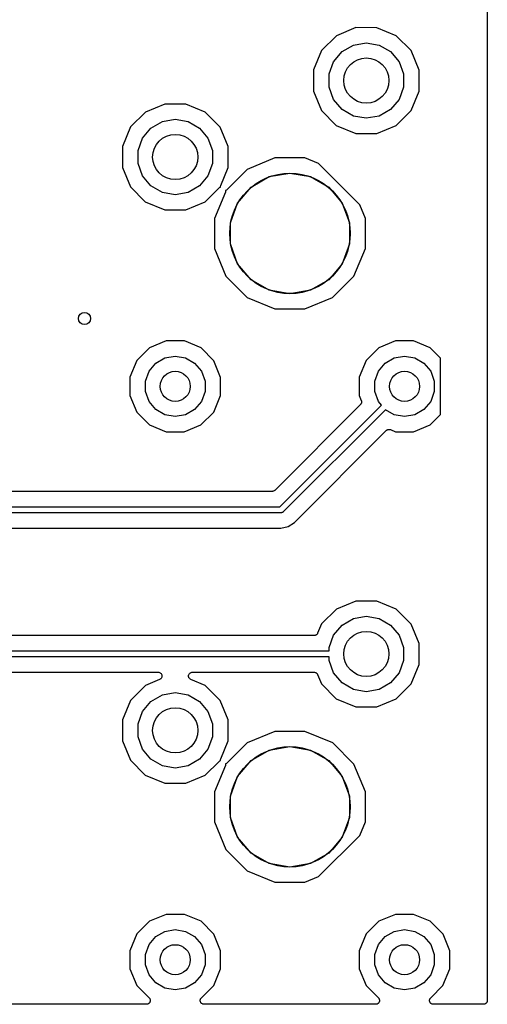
# Model space of a CAD drawing. Extents: x 88 to 361, y -189 to -115.
# Tile 30 of 41: x 346 to 361, y -188 to -155. Entities that reach past the tile are written whole.
import ezdxf

# ---------------------------------------------------------------- set-up
doc = ezdxf.new("R2010")
doc.units = 0
doc.header["$MEASUREMENT"] = 0
doc.layers.add('BLACK', color=7, linetype='CONTINUOUS')

msp = doc.modelspace()

# ---------------------------------------------------------------- linework, layer by layer
at = {"layer": 'Black'}
for p, q in [((361.367, -138.119), (361.367, -187.409)), ((356.352, -155.354), (355.857, -155.848)), ((356.998, -155.087), (356.352, -155.354)), ((357.697, -155.088), (356.998, -155.087)), ((358.343, -155.356), (357.697, -155.088)), ((358.837, -155.851), (358.343, -155.356)), ((356.54, -155.884), (356.917, -155.666)), ((356.917, -155.666), (357.346, -155.591)), ((357.346, -155.591), (357.775, -155.666)), ((357.775, -155.666), (358.153, -155.884)), ((355.857, -155.848), (355.589, -156.494)), ((356.26, -156.218), (356.54, -155.884)), ((358.153, -155.884), (358.433, -156.218)), ((359.104, -156.497), (358.837, -155.851)), ((356.111, -156.627), (356.26, -156.218)), ((358.433, -156.218), (358.582, -156.627)), ((355.589, -156.494), (355.588, -157.193)), ((356.111, -157.063), (356.111, -156.627)), ((358.582, -156.627), (358.582, -157.063)), ((359.104, -157.196), (359.104, -156.497)), ((355.588, -157.193), (355.855, -157.839)), ((356.26, -157.472), (356.111, -157.063)), ((358.582, -157.063), (358.433, -157.472)), ((358.835, -157.842), (359.104, -157.196)), ((350.648, -157.627), (350.002, -157.894)), ((351.347, -157.628), (350.648, -157.627)), ((351.993, -157.896), (351.347, -157.628)), ((356.54, -157.806), (356.26, -157.472)), ((358.433, -157.472), (358.153, -157.806)), ((350.002, -157.894), (349.507, -158.388)), ((352.487, -158.391), (351.993, -157.896)), ((355.855, -157.839), (356.349, -158.334)), ((356.917, -158.024), (356.54, -157.806)), ((358.153, -157.806), (357.775, -158.024)), ((358.341, -158.336), (358.835, -157.842)), ((350.19, -158.424), (350.567, -158.206)), ((350.567, -158.206), (350.996, -158.131)), ((350.996, -158.131), (351.425, -158.206)), ((351.425, -158.206), (351.803, -158.424)), ((357.346, -158.099), (356.917, -158.024)), ((357.775, -158.024), (357.346, -158.099)), ((349.507, -158.388), (349.239, -159.034)), ((349.91, -158.758), (350.19, -158.424)), ((351.803, -158.424), (352.083, -158.758)), ((352.754, -159.037), (352.487, -158.391)), ((356.349, -158.334), (356.995, -158.602)), ((356.995, -158.602), (357.694, -158.603)), ((357.694, -158.603), (358.341, -158.336)), ((349.761, -159.167), (349.91, -158.758)), ((352.083, -158.758), (352.232, -159.167)), ((349.239, -159.034), (349.238, -159.733)), ((349.761, -159.603), (349.761, -159.167)), ((352.232, -159.167), (352.232, -159.603)), ((352.754, -159.736), (352.754, -159.037)), ((349.91, -160.012), (349.761, -159.603)), ((352.232, -159.603), (352.083, -160.012)), ((354.31, -159.417), (353.387, -159.798)), ((355.307, -159.417), (354.31, -159.417)), ((355.758, -159.605), (355.307, -159.417)), ((357.126, -160.973), (355.758, -159.605)), ((349.238, -159.733), (349.505, -160.379)), ((352.506, -160.332), (352.754, -159.736)), ((353.387, -159.798), (352.713, -160.471)), ((354.12, -160.038), (354.806, -159.917)), ((354.806, -159.917), (355.493, -160.038)), ((350.19, -160.346), (349.91, -160.012)), ((352.083, -160.012), (351.803, -160.346)), ((353.516, -160.387), (354.12, -160.038)), ((355.493, -160.038), (356.097, -160.387)), ((349.505, -160.379), (349.999, -160.874)), ((350.567, -160.564), (350.19, -160.346)), ((350.996, -160.639), (350.567, -160.564)), ((351.425, -160.564), (350.996, -160.639)), ((351.803, -160.346), (351.425, -160.564)), ((351.991, -160.876), (352.454, -160.414)), ((352.661, -160.552), (352.299, -161.424)), ((352.454, -160.414), (352.469, -160.403)), ((352.469, -160.403), (352.485, -160.391)), ((352.485, -160.391), (352.487, -160.39)), ((352.487, -160.39), (352.49, -160.389)), ((352.49, -160.389), (352.498, -160.386)), ((352.497, -160.37), (352.502, -160.351)), ((352.497, -160.372), (352.497, -160.37)), ((352.497, -160.375), (352.497, -160.372)), ((352.498, -160.386), (352.497, -160.375)), ((352.502, -160.351), (352.506, -160.332)), ((352.665, -160.534), (352.661, -160.552)), ((352.67, -160.515), (352.665, -160.534)), ((352.677, -160.496), (352.669, -160.498)), ((352.669, -160.498), (352.67, -160.509)), ((352.67, -160.509), (352.67, -160.512)), ((352.67, -160.512), (352.67, -160.515)), ((352.679, -160.494), (352.677, -160.496)), ((352.682, -160.493), (352.679, -160.494)), ((352.697, -160.482), (352.682, -160.493)), ((352.713, -160.471), (352.697, -160.482)), ((353.068, -160.921), (353.516, -160.387)), ((356.097, -160.387), (356.545, -160.921)), ((349.999, -160.874), (350.645, -161.142)), ((351.344, -161.143), (351.991, -160.876)), ((352.829, -161.576), (353.068, -160.921)), ((356.545, -160.921), (356.783, -161.576)), ((350.645, -161.142), (351.344, -161.143)), ((357.315, -161.428), (357.126, -160.973)), ((352.299, -161.424), (352.298, -162.422)), ((352.829, -162.274), (352.829, -161.576)), ((356.783, -161.576), (356.783, -162.274)), ((357.314, -162.426), (357.315, -161.428)), ((352.298, -162.422), (352.679, -163.344)), ((353.068, -162.929), (352.829, -162.274)), ((356.783, -162.274), (356.545, -162.929)), ((356.931, -163.348), (357.314, -162.426)), ((353.516, -163.463), (353.068, -162.929)), ((356.545, -162.929), (356.097, -163.463)), ((352.679, -163.344), (353.384, -164.05)), ((354.12, -163.812), (353.516, -163.463)), ((356.097, -163.463), (355.493, -163.812)), ((356.225, -164.052), (356.931, -163.348)), ((354.806, -163.933), (354.12, -163.812)), ((355.493, -163.812), (354.806, -163.933)), ((353.384, -164.05), (354.305, -164.433)), ((355.303, -164.433), (356.225, -164.052)), ((354.305, -164.433), (355.303, -164.433)), ((350.698, -165.497), (350.143, -165.726)), ((351.298, -165.497), (350.698, -165.497)), ((351.852, -165.727), (351.298, -165.497)), ((358.318, -165.497), (357.763, -165.726)), ((358.918, -165.497), (358.318, -165.497)), ((359.472, -165.727), (358.918, -165.497)), ((350.143, -165.726), (349.719, -166.15)), ((352.275, -166.152), (351.852, -165.727)), ((357.763, -165.726), (357.339, -166.15)), ((359.816, -166.073), (359.472, -165.727)), ((349.719, -166.15), (349.489, -166.704)), ((350.351, -166.236), (350.653, -166.062)), ((350.653, -166.062), (350.996, -166.001)), ((350.996, -166.001), (351.34, -166.062)), ((351.34, -166.062), (351.641, -166.236)), ((352.505, -166.706), (352.275, -166.152)), ((357.339, -166.15), (357.109, -166.704)), ((357.971, -166.236), (358.273, -166.062)), ((358.273, -166.062), (358.616, -166.001)), ((358.616, -166.001), (358.96, -166.062)), ((358.96, -166.062), (359.261, -166.236)), ((359.816, -167.938), (359.816, -166.073)), ((350.008, -166.831), (350.127, -166.503)), ((350.127, -166.503), (350.351, -166.236)), ((351.641, -166.236), (351.866, -166.503)), ((351.866, -166.503), (351.985, -166.831)), ((357.628, -166.831), (357.747, -166.503)), ((357.747, -166.503), (357.971, -166.236)), ((359.261, -166.236), (359.486, -166.503)), ((359.486, -166.503), (359.605, -166.831)), ((349.489, -166.704), (349.488, -167.304)), ((350.008, -167.179), (350.008, -166.831)), ((351.985, -166.831), (351.985, -167.179)), ((352.504, -167.306), (352.505, -166.706)), ((357.109, -166.704), (357.108, -167.304)), ((357.628, -167.179), (357.628, -166.831)), ((359.605, -166.831), (359.605, -167.179)), ((349.488, -167.304), (349.717, -167.858)), ((350.127, -167.507), (350.008, -167.179)), ((351.985, -167.179), (351.866, -167.507)), ((352.274, -167.86), (352.504, -167.306)), ((357.108, -167.304), (357.178, -167.473)), ((357.178, -167.473), (357.18, -167.481)), ((357.18, -167.481), (357.183, -167.488)), ((357.183, -167.488), (357.184, -167.502)), ((357.747, -167.507), (357.628, -167.179)), ((359.605, -167.179), (359.486, -167.507)), ((350.351, -167.774), (350.127, -167.507)), ((350.653, -167.948), (350.351, -167.774)), ((351.641, -167.774), (351.34, -167.948)), ((351.866, -167.507), (351.641, -167.774)), ((357.15, -167.611), (354.302, -170.46)), ((354.475, -171.005), (357.85, -167.63)), ((357.982, -167.78), (354.587, -171.176)), ((357.155, -167.604), (357.15, -167.611)), ((357.161, -167.599), (357.155, -167.604)), ((357.168, -167.586), (357.161, -167.599)), ((357.176, -167.575), (357.168, -167.586)), ((357.178, -167.567), (357.176, -167.575)), ((357.182, -167.56), (357.178, -167.567)), ((357.183, -167.546), (357.182, -167.56)), ((357.187, -167.532), (357.183, -167.546)), ((357.184, -167.502), (357.187, -167.516)), ((357.187, -167.516), (357.186, -167.524)), ((357.186, -167.524), (357.187, -167.532)), ((357.85, -167.63), (357.747, -167.507)), ((358.273, -167.948), (357.982, -167.78)), ((359.261, -167.774), (358.96, -167.948)), ((359.486, -167.507), (359.261, -167.774)), ((349.717, -167.858), (350.141, -168.283)), ((350.996, -168.009), (350.653, -167.948)), ((351.34, -167.948), (350.996, -168.009)), ((351.849, -168.284), (352.274, -167.86)), ((358.616, -168.009), (358.273, -167.948)), ((358.96, -167.948), (358.616, -168.009)), ((359.469, -168.284), (359.816, -167.938)), ((350.141, -168.283), (350.695, -168.513)), ((351.295, -168.513), (351.849, -168.284)), ((354.955, -171.526), (358.01, -168.471)), ((358.01, -168.471), (358.017, -168.466)), ((358.017, -168.466), (358.023, -168.46)), ((358.023, -168.46), (358.035, -168.454)), ((358.035, -168.454), (358.046, -168.446)), ((358.046, -168.446), (358.054, -168.444)), ((358.054, -168.444), (358.062, -168.44)), ((358.062, -168.44), (358.075, -168.438)), ((358.075, -168.438), (358.089, -168.434)), ((358.089, -168.434), (358.097, -168.435)), ((358.097, -168.435), (358.105, -168.434)), ((358.105, -168.434), (358.119, -168.437)), ((358.119, -168.437), (358.133, -168.438)), ((358.133, -168.438), (358.14, -168.442)), ((358.14, -168.442), (358.148, -168.444)), ((358.148, -168.444), (358.315, -168.513)), ((358.915, -168.513), (359.469, -168.284)), ((350.695, -168.513), (351.295, -168.513)), ((358.315, -168.513), (358.915, -168.513)), ((354.212, -170.497), (333.244, -170.497)), ((354.217, -170.496), (354.212, -170.497)), ((354.223, -170.497), (354.217, -170.496)), ((354.239, -170.492), (354.223, -170.497)), ((354.255, -170.489), (354.239, -170.492)), ((354.26, -170.487), (354.255, -170.489)), ((354.265, -170.485), (354.26, -170.487)), ((354.279, -170.476), (354.265, -170.485)), ((354.293, -170.467), (354.279, -170.476)), ((354.297, -170.463), (354.293, -170.467)), ((354.302, -170.46), (354.297, -170.463)), ((331.711, -171.005), (354.475, -171.005)), ((354.516, -171.205), (251.361, -171.205)), ((354.521, -171.204), (354.516, -171.205)), ((354.525, -171.205), (354.521, -171.204)), ((354.538, -171.201), (354.525, -171.205)), ((354.55, -171.199), (354.538, -171.201)), ((354.554, -171.197), (354.55, -171.199)), ((354.558, -171.196), (354.554, -171.197)), ((354.569, -171.188), (354.558, -171.196)), ((354.58, -171.182), (354.569, -171.188)), ((354.583, -171.178), (354.58, -171.182)), ((354.587, -171.176), (354.583, -171.178)), ((251.624, -171.713), (354.504, -171.713)), ((354.504, -171.713), (354.748, -171.664)), ((354.748, -171.664), (354.955, -171.526)), ((356.998, -174.137), (356.352, -174.404)), ((357.697, -174.138), (356.998, -174.137)), ((358.343, -174.406), (357.697, -174.138)), ((356.352, -174.404), (355.857, -174.898)), ((356.917, -174.716), (357.346, -174.641)), ((357.346, -174.641), (357.775, -174.716)), ((358.837, -174.901), (358.343, -174.406)), ((355.857, -174.898), (355.728, -175.209)), ((356.26, -175.268), (356.54, -174.934)), ((356.54, -174.934), (356.917, -174.716)), ((357.775, -174.716), (358.153, -174.934)), ((358.153, -174.934), (358.433, -175.268)), ((359.104, -175.547), (358.837, -174.901)), ((355.611, -175.287), (335.269, -175.287)), ((355.619, -175.286), (355.611, -175.287)), ((355.627, -175.286), (355.619, -175.286)), ((355.64, -175.282), (355.627, -175.286)), ((355.654, -175.279), (355.64, -175.282)), ((355.661, -175.275), (355.654, -175.279)), ((355.669, -175.273), (355.661, -175.275)), ((355.68, -175.264), (355.669, -175.273)), ((355.692, -175.257), (355.68, -175.264)), ((355.698, -175.251), (355.692, -175.257)), ((355.704, -175.246), (355.698, -175.251)), ((355.712, -175.234), (355.704, -175.246)), ((355.721, -175.224), (355.712, -175.234)), ((355.724, -175.216), (355.721, -175.224)), ((355.728, -175.209), (355.724, -175.216)), ((356.111, -175.677), (356.26, -175.268)), ((358.433, -175.268), (358.582, -175.677)), ((359.104, -176.246), (359.104, -175.547)), ((334.769, -175.795), (356.111, -175.795)), ((356.111, -175.995), (334.769, -175.995)), ((356.111, -175.795), (356.111, -175.677)), ((356.111, -176.113), (356.111, -175.995)), ((358.582, -175.677), (358.582, -176.113)), ((356.26, -176.522), (356.111, -176.113)), ((358.582, -176.113), (358.433, -176.522)), ((358.835, -176.892), (359.104, -176.246)), ((335.269, -176.503), (350.429, -176.503)), ((350.429, -176.503), (350.448, -176.506)), ((350.448, -176.506), (350.468, -176.509)), ((350.468, -176.509), (350.47, -176.51)), ((350.47, -176.51), (350.473, -176.511)), ((350.473, -176.511), (350.49, -176.52)), ((350.49, -176.52), (350.507, -176.529)), ((350.507, -176.529), (350.509, -176.531)), ((350.509, -176.531), (350.511, -176.533)), ((350.511, -176.533), (350.523, -176.548)), ((350.523, -176.548), (350.537, -176.562)), ((350.537, -176.562), (350.538, -176.564)), ((350.538, -176.564), (350.539, -176.566)), ((350.539, -176.566), (350.546, -176.585)), ((350.546, -176.585), (350.553, -176.603)), ((350.553, -176.603), (350.554, -176.605)), ((350.554, -176.605), (350.554, -176.608)), ((350.554, -176.608), (350.554, -176.627)), ((350.554, -176.627), (350.555, -176.647)), ((350.555, -176.647), (350.554, -176.649)), ((350.554, -176.649), (350.554, -176.652)), ((351.438, -176.646), (351.439, -176.627)), ((351.439, -176.649), (351.438, -176.646)), ((351.439, -176.608), (351.44, -176.605)), ((351.439, -176.627), (351.439, -176.608)), ((351.439, -176.652), (351.439, -176.649)), ((351.44, -176.602), (351.447, -176.585)), ((351.44, -176.605), (351.44, -176.602)), ((351.447, -176.585), (351.454, -176.566)), ((351.454, -176.566), (351.456, -176.564)), ((351.456, -176.564), (351.457, -176.562)), ((351.457, -176.562), (351.47, -176.547)), ((351.47, -176.547), (351.482, -176.533)), ((351.482, -176.533), (351.485, -176.531)), ((351.485, -176.531), (351.487, -176.529)), ((351.487, -176.529), (351.504, -176.52)), ((351.504, -176.52), (351.52, -176.511)), ((351.52, -176.511), (351.523, -176.51)), ((351.523, -176.51), (351.526, -176.509)), ((351.526, -176.509), (351.545, -176.506)), ((351.545, -176.506), (351.564, -176.503)), ((351.564, -176.503), (355.611, -176.503)), ((355.611, -176.503), (355.619, -176.504)), ((355.619, -176.504), (355.627, -176.504)), ((355.627, -176.504), (355.641, -176.508)), ((355.641, -176.508), (355.654, -176.511)), ((355.654, -176.511), (355.661, -176.515)), ((355.661, -176.515), (355.669, -176.517)), ((355.669, -176.517), (355.68, -176.526)), ((355.68, -176.526), (355.692, -176.533)), ((355.692, -176.533), (355.698, -176.539)), ((355.698, -176.539), (355.704, -176.544)), ((355.704, -176.544), (355.712, -176.556)), ((355.712, -176.556), (355.721, -176.566)), ((355.721, -176.566), (355.724, -176.574)), ((355.724, -176.574), (355.728, -176.582)), ((355.728, -176.582), (355.855, -176.889)), ((356.54, -176.856), (356.26, -176.522)), ((358.433, -176.522), (358.153, -176.856)), ((350.002, -176.944), (349.507, -177.438)), ((350.478, -176.747), (350.002, -176.944)), ((350.494, -176.737), (350.478, -176.747)), ((350.511, -176.727), (350.494, -176.737)), ((350.513, -176.725), (350.511, -176.727)), ((350.515, -176.724), (350.513, -176.725)), ((350.527, -176.708), (350.515, -176.724)), ((350.539, -176.694), (350.527, -176.708)), ((350.54, -176.691), (350.539, -176.694)), ((350.542, -176.689), (350.54, -176.691)), ((350.548, -176.67), (350.542, -176.689)), ((350.554, -176.652), (350.548, -176.67)), ((351.445, -176.67), (351.439, -176.652)), ((351.451, -176.689), (351.445, -176.67)), ((351.453, -176.691), (351.451, -176.689)), ((351.454, -176.694), (351.453, -176.691)), ((351.466, -176.708), (351.454, -176.694)), ((351.478, -176.724), (351.466, -176.708)), ((351.48, -176.725), (351.478, -176.724)), ((351.482, -176.727), (351.48, -176.725)), ((351.499, -176.737), (351.482, -176.727)), ((351.515, -176.747), (351.499, -176.737)), ((351.993, -176.946), (351.515, -176.747)), ((352.487, -177.441), (351.993, -176.946)), ((355.855, -176.889), (356.349, -177.384)), ((356.917, -177.074), (356.54, -176.856)), ((358.153, -176.856), (357.775, -177.074)), ((358.341, -177.386), (358.835, -176.892)), ((350.19, -177.474), (350.567, -177.256)), ((350.567, -177.256), (350.996, -177.181)), ((350.996, -177.181), (351.425, -177.256)), ((351.425, -177.256), (351.803, -177.474)), ((357.346, -177.149), (356.917, -177.074)), ((357.775, -177.074), (357.346, -177.149)), ((349.507, -177.438), (349.239, -178.084)), ((349.91, -177.808), (350.19, -177.474)), ((351.803, -177.474), (352.083, -177.808)), ((352.754, -178.087), (352.487, -177.441)), ((356.349, -177.384), (356.995, -177.652)), ((357.694, -177.653), (358.341, -177.386)), ((349.761, -178.217), (349.91, -177.808)), ((352.083, -177.808), (352.232, -178.217)), ((356.995, -177.652), (357.694, -177.653)), ((349.239, -178.084), (349.238, -178.783)), ((349.761, -178.653), (349.761, -178.217)), ((352.232, -178.217), (352.232, -178.653)), ((352.754, -178.786), (352.754, -178.087)), ((354.31, -178.467), (353.387, -178.848)), ((355.307, -178.467), (354.31, -178.467)), ((356.229, -178.85), (355.307, -178.467)), ((349.238, -178.783), (349.505, -179.429)), ((349.91, -179.062), (349.761, -178.653)), ((352.232, -178.653), (352.083, -179.062)), ((352.506, -179.382), (352.754, -178.786)), ((353.387, -178.848), (352.713, -179.521)), ((356.934, -179.556), (356.229, -178.85)), ((350.19, -179.396), (349.91, -179.062)), ((352.083, -179.062), (351.803, -179.396)), ((353.516, -179.437), (354.12, -179.088)), ((354.12, -179.088), (354.806, -178.967)), ((354.806, -178.967), (355.493, -179.088)), ((355.493, -179.088), (356.097, -179.437)), ((349.505, -179.429), (349.999, -179.924)), ((350.567, -179.614), (350.19, -179.396)), ((351.803, -179.396), (351.425, -179.614)), ((351.991, -179.926), (352.454, -179.464)), ((352.454, -179.464), (352.469, -179.453)), ((352.469, -179.453), (352.485, -179.441)), ((352.485, -179.441), (352.487, -179.44)), ((352.487, -179.44), (352.49, -179.439)), ((352.49, -179.439), (352.498, -179.436)), ((352.497, -179.42), (352.502, -179.401)), ((352.497, -179.422), (352.497, -179.42)), ((352.497, -179.425), (352.497, -179.422)), ((352.498, -179.436), (352.497, -179.425)), ((352.502, -179.401), (352.506, -179.382)), ((352.665, -179.584), (352.661, -179.602)), ((352.67, -179.565), (352.665, -179.584)), ((352.677, -179.546), (352.669, -179.548)), ((352.669, -179.548), (352.67, -179.559)), ((352.67, -179.559), (352.67, -179.562)), ((352.67, -179.562), (352.67, -179.565)), ((352.679, -179.544), (352.677, -179.546)), ((352.682, -179.543), (352.679, -179.544)), ((352.697, -179.532), (352.682, -179.543)), ((352.713, -179.521), (352.697, -179.532)), ((353.068, -179.971), (353.516, -179.437)), ((356.097, -179.437), (356.545, -179.971)), ((357.315, -180.478), (356.934, -179.556)), ((350.996, -179.689), (350.567, -179.614)), ((351.425, -179.614), (350.996, -179.689)), ((352.661, -179.602), (352.299, -180.474)), ((349.999, -179.924), (350.645, -180.192)), ((350.645, -180.192), (351.344, -180.193)), ((351.344, -180.193), (351.991, -179.926)), ((352.829, -180.626), (353.068, -179.971)), ((356.545, -179.971), (356.783, -180.626)), ((352.299, -180.474), (352.298, -181.472)), ((357.314, -181.476), (357.315, -180.478)), ((352.829, -181.324), (352.829, -180.626)), ((356.783, -180.626), (356.783, -181.324)), ((352.298, -181.472), (352.679, -182.394)), ((353.068, -181.979), (352.829, -181.324)), ((356.783, -181.324), (356.545, -181.979)), ((357.126, -181.927), (357.314, -181.476)), ((353.516, -182.513), (353.068, -181.979)), ((355.758, -183.295), (357.126, -181.927)), ((356.545, -181.979), (356.097, -182.513)), ((352.679, -182.394), (353.384, -183.1)), ((354.12, -182.862), (353.516, -182.513)), ((356.097, -182.513), (355.493, -182.862)), ((354.806, -182.983), (354.12, -182.862)), ((355.493, -182.862), (354.806, -182.983)), ((353.384, -183.1), (354.305, -183.483)), ((354.305, -183.483), (355.303, -183.483)), ((355.303, -183.483), (355.758, -183.295)), ((350.143, -184.776), (349.719, -185.2)), ((350.698, -184.547), (350.143, -184.776)), ((351.298, -184.547), (350.698, -184.547)), ((351.852, -184.777), (351.298, -184.547)), ((352.275, -185.202), (351.852, -184.777)), ((357.763, -184.776), (357.339, -185.2)), ((358.318, -184.547), (357.763, -184.776)), ((358.918, -184.547), (358.318, -184.547)), ((359.472, -184.777), (358.918, -184.547)), ((359.895, -185.202), (359.472, -184.777)), ((350.351, -185.286), (350.653, -185.112)), ((350.653, -185.112), (350.996, -185.051)), ((350.996, -185.051), (351.34, -185.112)), ((351.34, -185.112), (351.641, -185.286)), ((357.971, -185.286), (358.273, -185.112)), ((358.273, -185.112), (358.616, -185.051)), ((358.616, -185.051), (358.96, -185.112)), ((358.96, -185.112), (359.261, -185.286)), ((349.719, -185.2), (349.489, -185.754)), ((350.127, -185.553), (350.351, -185.286)), ((351.641, -185.286), (351.866, -185.553)), ((352.505, -185.756), (352.275, -185.202)), ((357.339, -185.2), (357.109, -185.754)), ((357.747, -185.553), (357.971, -185.286)), ((359.261, -185.286), (359.486, -185.553)), ((360.125, -185.756), (359.895, -185.202)), ((349.489, -185.754), (349.488, -186.354)), ((350.008, -185.881), (350.127, -185.553)), ((351.866, -185.553), (351.985, -185.881)), ((352.504, -186.356), (352.505, -185.756)), ((357.109, -185.754), (357.108, -186.354)), ((357.628, -185.881), (357.747, -185.553)), ((359.486, -185.553), (359.605, -185.881)), ((360.124, -186.356), (360.125, -185.756)), ((350.008, -186.229), (350.008, -185.881)), ((351.985, -185.881), (351.985, -186.229)), ((357.628, -186.229), (357.628, -185.881)), ((359.605, -185.881), (359.605, -186.229)), ((349.488, -186.354), (349.717, -186.908)), ((350.127, -186.557), (350.008, -186.229)), ((351.985, -186.229), (351.866, -186.557)), ((352.274, -186.91), (352.504, -186.356)), ((357.108, -186.354), (357.337, -186.908)), ((357.747, -186.557), (357.628, -186.229)), ((359.605, -186.229), (359.486, -186.557)), ((359.894, -186.91), (360.124, -186.356)), ((350.351, -186.824), (350.127, -186.557)), ((351.866, -186.557), (351.641, -186.824)), ((357.971, -186.824), (357.747, -186.557)), ((359.486, -186.557), (359.261, -186.824)), ((349.717, -186.908), (350.127, -187.319)), ((350.653, -186.998), (350.351, -186.824)), ((350.996, -187.059), (350.653, -186.998)), ((351.34, -186.998), (350.996, -187.059)), ((351.641, -186.824), (351.34, -186.998)), ((351.865, -187.319), (352.274, -186.91)), ((357.337, -186.908), (357.747, -187.319)), ((358.273, -186.998), (357.971, -186.824)), ((358.616, -187.059), (358.273, -186.998)), ((358.96, -186.998), (358.616, -187.059)), ((359.261, -186.824), (358.96, -186.998)), ((359.485, -187.319), (359.894, -186.91)), ((350.127, -187.319), (350.137, -187.333)), ((350.137, -187.333), (350.147, -187.345)), ((350.147, -187.345), (350.149, -187.351)), ((350.149, -187.351), (350.153, -187.355)), ((350.153, -187.355), (350.157, -187.371)), ((350.16, -187.442), (350.153, -187.457)), ((350.157, -187.371), (350.162, -187.387)), ((350.161, -187.436), (350.16, -187.442)), ((350.162, -187.431), (350.161, -187.436)), ((350.162, -187.387), (350.162, -187.392)), ((350.162, -187.392), (350.164, -187.398)), ((350.164, -187.398), (350.162, -187.414)), ((350.162, -187.414), (350.162, -187.431)), ((351.828, -187.398), (351.829, -187.392)), ((351.829, -187.414), (351.828, -187.398)), ((351.829, -187.387), (351.835, -187.371)), ((351.829, -187.392), (351.829, -187.387)), ((351.829, -187.431), (351.829, -187.414)), ((351.831, -187.436), (351.829, -187.431)), ((351.832, -187.442), (351.831, -187.436)), ((351.839, -187.457), (351.832, -187.442)), ((351.835, -187.371), (351.839, -187.355)), ((351.839, -187.355), (351.843, -187.35)), ((351.843, -187.35), (351.844, -187.345)), ((351.844, -187.345), (351.855, -187.332)), ((351.855, -187.332), (351.865, -187.319)), ((357.747, -187.319), (357.757, -187.333)), ((357.757, -187.333), (357.767, -187.345)), ((357.767, -187.345), (357.769, -187.351)), ((357.769, -187.351), (357.773, -187.355)), ((357.773, -187.355), (357.777, -187.371)), ((357.78, -187.442), (357.773, -187.457)), ((357.777, -187.371), (357.782, -187.387)), ((357.781, -187.436), (357.78, -187.442)), ((357.782, -187.431), (357.781, -187.436)), ((357.782, -187.387), (357.782, -187.392)), ((357.782, -187.392), (357.784, -187.398)), ((357.784, -187.398), (357.782, -187.414)), ((357.782, -187.414), (357.782, -187.431)), ((359.448, -187.398), (359.449, -187.392)), ((359.449, -187.414), (359.448, -187.398)), ((359.449, -187.387), (359.455, -187.371)), ((359.449, -187.392), (359.449, -187.387)), ((359.449, -187.431), (359.449, -187.414)), ((359.451, -187.436), (359.449, -187.431)), ((359.452, -187.442), (359.451, -187.436)), ((359.459, -187.457), (359.452, -187.442)), ((359.455, -187.371), (359.459, -187.355)), ((359.459, -187.355), (359.463, -187.35)), ((359.463, -187.35), (359.464, -187.345)), ((359.464, -187.345), (359.475, -187.332)), ((359.475, -187.332), (359.485, -187.319)), ((361.361, -187.441), (361.359, -187.452)), ((361.365, -187.431), (361.361, -187.441)), ((361.367, -187.409), (361.365, -187.42)), ((361.365, -187.42), (361.365, -187.431)), ((350.037, -187.536), (335.762, -187.536)), ((350.054, -187.533), (350.037, -187.536)), ((350.07, -187.531), (350.054, -187.533)), ((350.075, -187.529), (350.07, -187.531)), ((350.081, -187.528), (350.075, -187.529)), ((350.095, -187.52), (350.081, -187.528)), ((350.11, -187.513), (350.095, -187.52)), ((350.114, -187.509), (350.11, -187.513)), ((350.119, -187.506), (350.114, -187.509)), ((350.13, -187.493), (350.119, -187.506)), ((350.141, -187.482), (350.13, -187.493)), ((350.144, -187.477), (350.141, -187.482)), ((350.147, -187.472), (350.144, -187.477)), ((350.153, -187.457), (350.147, -187.472)), ((351.844, -187.472), (351.839, -187.457)), ((351.848, -187.476), (351.844, -187.472)), ((351.85, -187.482), (351.848, -187.476)), ((351.862, -187.493), (351.85, -187.482)), ((351.873, -187.506), (351.862, -187.493)), ((351.878, -187.509), (351.873, -187.506)), ((351.881, -187.513), (351.878, -187.509)), ((351.897, -187.52), (351.881, -187.513)), ((351.911, -187.528), (351.897, -187.52)), ((351.916, -187.529), (351.911, -187.528)), ((351.921, -187.531), (351.916, -187.529)), ((351.938, -187.533), (351.921, -187.531)), ((351.954, -187.536), (351.938, -187.533)), ((357.657, -187.536), (351.954, -187.536)), ((357.674, -187.533), (357.657, -187.536)), ((357.69, -187.531), (357.674, -187.533)), ((357.695, -187.529), (357.69, -187.531)), ((357.701, -187.528), (357.695, -187.529)), ((357.715, -187.52), (357.701, -187.528)), ((357.73, -187.513), (357.715, -187.52)), ((357.734, -187.509), (357.73, -187.513)), ((357.739, -187.506), (357.734, -187.509)), ((357.75, -187.493), (357.739, -187.506)), ((357.761, -187.482), (357.75, -187.493)), ((357.764, -187.477), (357.761, -187.482)), ((357.767, -187.472), (357.764, -187.477)), ((357.773, -187.457), (357.767, -187.472)), ((359.464, -187.472), (359.459, -187.457)), ((359.468, -187.476), (359.464, -187.472)), ((359.47, -187.482), (359.468, -187.476)), ((359.482, -187.493), (359.47, -187.482)), ((359.493, -187.506), (359.482, -187.493)), ((359.498, -187.509), (359.493, -187.506)), ((359.501, -187.513), (359.498, -187.509)), ((359.517, -187.52), (359.501, -187.513)), ((359.531, -187.528), (359.517, -187.52)), ((359.536, -187.529), (359.531, -187.528)), ((359.541, -187.531), (359.536, -187.529)), ((359.558, -187.533), (359.541, -187.531)), ((359.574, -187.536), (359.558, -187.533)), ((361.24, -187.536), (359.574, -187.536)), ((361.251, -187.534), (361.24, -187.536)), ((361.262, -187.534), (361.251, -187.534)), ((361.272, -187.53), (361.262, -187.534)), ((361.283, -187.528), (361.272, -187.53)), ((361.293, -187.523), (361.283, -187.528)), ((361.303, -187.519), (361.293, -187.523)), ((361.312, -187.512), (361.303, -187.519)), ((361.322, -187.506), (361.312, -187.512)), ((361.329, -187.498), (361.322, -187.506)), ((361.337, -187.49), (361.329, -187.498)), ((361.343, -187.481), (361.337, -187.49)), ((361.35, -187.472), (361.343, -187.481)), ((361.354, -187.462), (361.35, -187.472)), ((361.359, -187.452), (361.354, -187.462))]:
    msp.add_line(p, q, dxfattribs=at)
for centre, radius in [((357.346, -156.845), 0.7506), ((350.996, -159.385), 0.7506), ((354.806, -161.925), 2), ((347.98, -164.751), 0.2), ((350.996, -167.005), 0.5), ((358.616, -167.005), 0.5), ((357.346, -175.895), 0.7506), ((350.996, -178.435), 0.7506), ((354.806, -180.975), 2), ((350.996, -186.055), 0.5), ((358.616, -186.055), 0.5)]:
    msp.add_circle(centre, radius, dxfattribs=at)

doc.saveas('drawing.dxf')
